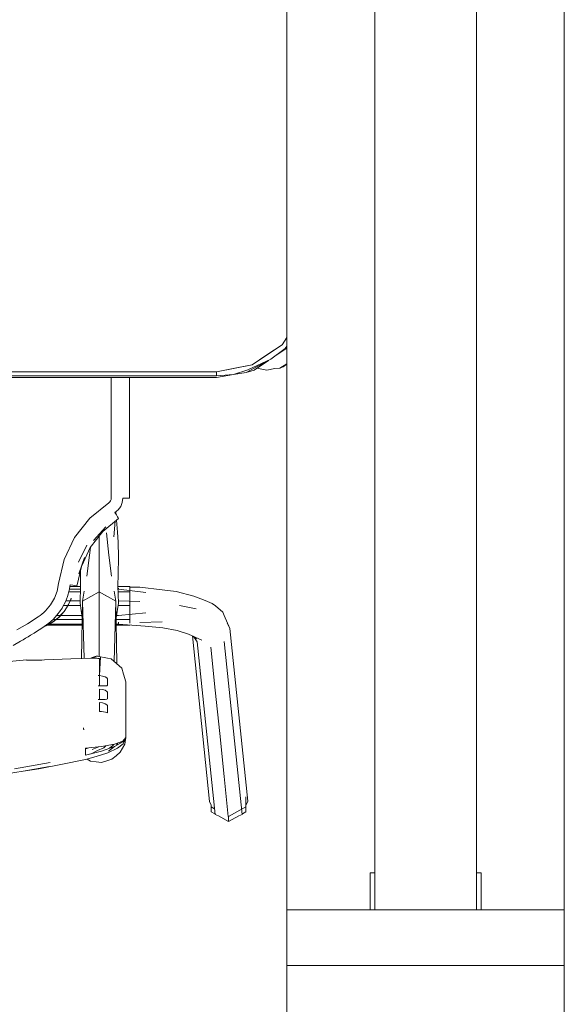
# Model space of a CAD drawing. Header units: millimetres. Extents: x -261 to 187, y -214 to 106.
# Tile 113 of 256: x -217.974 to -217.679, y -152.57 to -152.037. Entities that reach past the tile are written whole.
import ezdxf

# ---------------------------------------------------------------- set-up
doc = ezdxf.new("R2010")
doc.units = ezdxf.units.MM
doc.header["$LTSCALE"] = 0.005
doc.header["$MEASUREMENT"] = 0
for name, color, linetype, lineweight in [('IFC-Elemento de mobília-Contorno', 9, 'Continuous', 5), ('IFC-Janela-Contorno', 9, 'Continuous', 5), ('IFC-Parede padrão-Contorno', 9, 'Continuous', 5), ('IFC-Viga-Contorno', 9, 'Continuous', 5)]:
    doc.layers.add(name, color=color, linetype=linetype, lineweight=lineweight)

msp = doc.modelspace()

# ---------------------------------------------------------------- linework, layer by layer
at = {"layer": 'IFC-Elemento de mobília-Contorno', "lineweight": 5}
for p, q in [((-217.83171, -152.21329), (-217.82907, -152.20933)), ((-217.83171, -152.21329), (-217.82907, -152.20933)), ((-217.84793, -152.22413), (-217.83171, -152.21329)), ((-217.83983, -152.21871), (-217.83171, -152.21329)), ((-217.83777, -152.22104), (-217.83002, -152.21527)), ((-217.83559, -152.21942), (-217.82959, -152.21541)), ((-217.83002, -152.21527), (-217.82907, -152.21401)), ((-217.82959, -152.21541), (-217.82907, -152.21462)), ((-217.85117, -152.22818), (-217.83777, -152.22104)), ((-217.85016, -152.22687), (-217.83777, -152.22104)), ((-217.84793, -152.22413), (-217.83983, -152.21871)), ((-217.84679, -152.2269), (-217.83899, -152.22169)), ((-217.83284, -152.22581), (-217.82907, -152.22348)), ((-218.36103, -152.22793), (-217.86707, -152.22793)), ((-217.86707, -152.22793), (-217.84793, -152.22413)), ((-217.86707, -152.22793), (-217.85537, -152.22561)), ((-217.86707, -152.22899), (-217.86707, -152.22793)), ((-217.86707, -152.23005), (-217.86707, -152.22793)), ((-217.85789, -152.22931), (-217.85016, -152.22687)), ((-217.85789, -152.22931), (-217.85117, -152.22818)), ((-217.85537, -152.22561), (-217.84793, -152.22413)), ((-217.85117, -152.22818), (-217.84679, -152.2269)), ((-217.84539, -152.22596), (-217.84434, -152.22606)), ((-217.84434, -152.22606), (-217.83994, -152.22693)), ((-217.83994, -152.22693), (-217.83554, -152.22606)), ((-217.83554, -152.22606), (-217.83284, -152.22581)), ((-217.83284, -152.22581), (-217.83114, -152.22519)), ((-217.83114, -152.22519), (-217.82907, -152.2238)), ((-218.36103, -152.23005), (-217.86707, -152.23005)), ((-218.36103, -152.23093), (-217.86707, -152.23093)), ((-217.92406, -152.23671), (-217.92406, -152.23093)), ((-217.91424, -152.2413), (-217.91424, -152.23093)), ((-217.86707, -152.23005), (-217.85789, -152.22931)), ((-217.86707, -152.23093), (-217.85789, -152.22931)), ((-217.92406, -152.2502), (-217.92406, -152.23671)), ((-217.91424, -152.25128), (-217.91424, -152.2413)), ((-217.92406, -152.26369), (-217.92406, -152.2502)), ((-217.91425, -152.26125), (-217.91424, -152.25128)), ((-217.92406, -152.27842), (-217.92406, -152.26369)), ((-217.91425, -152.26997), (-217.91425, -152.26125)), ((-217.91425, -152.27869), (-217.91425, -152.26997)), ((-217.92406, -152.29621), (-217.92406, -152.27842)), ((-217.91425, -152.28743), (-217.91425, -152.27869)), ((-217.91425, -152.28743), (-217.91424, -152.29616)), ((-217.92486, -152.29825), (-217.92443, -152.29764)), ((-217.92443, -152.29764), (-217.92415, -152.29695)), ((-217.92415, -152.29695), (-217.92406, -152.29621)), ((-217.91812, -152.2985), (-217.91784, -152.29621)), ((-217.91784, -152.29621), (-217.91641, -152.29621)), ((-217.91641, -152.29621), (-217.91522, -152.2962)), ((-217.91522, -152.2962), (-217.91446, -152.29618)), ((-217.91446, -152.29618), (-217.91424, -152.29616)), ((-217.93568, -152.30708), (-217.92543, -152.29873)), ((-217.92543, -152.29873), (-217.92486, -152.29825)), ((-217.92208, -152.30401), (-217.9203, -152.30252)), ((-217.9203, -152.30252), (-217.91896, -152.30064)), ((-217.91896, -152.30064), (-217.91812, -152.2985)), ((-217.94386, -152.31748), (-217.93568, -152.30708)), ((-217.92866, -152.31419), (-217.92015, -152.30715)), ((-217.92267, -152.31701), (-217.92193, -152.30862)), ((-217.92208, -152.30401), (-217.9213, -152.30521)), ((-217.9216, -152.30475), (-217.9216, -152.30361)), ((-217.9216, -152.30417), (-217.92155, -152.30483)), ((-217.9216, -152.30453), (-217.92158, -152.30478)), ((-217.9216, -152.30453), (-217.92157, -152.30478)), ((-217.9213, -152.30521), (-217.92066, -152.30622)), ((-217.92126, -152.30807), (-217.92064, -152.31451)), ((-217.92066, -152.30622), (-217.92026, -152.30691)), ((-217.92026, -152.30691), (-217.92015, -152.30715)), ((-217.9336, -152.31905), (-217.9269, -152.31161)), ((-217.94956, -152.32943), (-217.94386, -152.31748)), ((-217.93543, -152.32292), (-217.92866, -152.31419)), ((-217.93056, -152.31928), (-217.93056, -152.31664)), ((-217.93056, -152.33188), (-217.93056, -152.31928)), ((-217.9266, -152.31488), (-217.92537, -152.32701)), ((-217.92064, -152.31451), (-217.92033, -152.31991)), ((-217.94179, -152.33082), (-217.93728, -152.32165)), ((-217.94005, -152.33274), (-217.93543, -152.32292)), ((-217.93575, -152.32701), (-217.93532, -152.32279)), ((-217.92033, -152.31991), (-217.92021, -152.32812)), ((-217.9525, -152.34232), (-217.94956, -152.32943)), ((-217.94154, -152.33715), (-217.93853, -152.32821)), ((-217.93726, -152.3384), (-217.93575, -152.32701)), ((-217.92537, -152.32701), (-217.92386, -152.3384)), ((-217.92039, -152.33739), (-217.92021, -152.32812)), ((-217.9426, -152.34376), (-217.9402, -152.33319)), ((-217.93056, -152.34146), (-217.93056, -152.33188)), ((-217.94076, -152.33566), (-217.94074, -152.33739)), ((-217.94074, -152.33739), (-217.94069, -152.34361)), ((-217.92043, -152.34361), (-217.92039, -152.33739)), ((-217.95331, -152.3464), (-217.9525, -152.34232)), ((-217.94685, -152.3462), (-217.94632, -152.34302)), ((-217.94673, -152.34546), (-217.94073, -152.34546)), ((-217.94646, -152.34389), (-217.9407, -152.34389)), ((-217.94632, -152.34302), (-217.94488, -152.34321)), ((-217.94488, -152.34321), (-217.94367, -152.34341)), ((-217.94367, -152.34341), (-217.94287, -152.3436)), ((-217.94287, -152.3436), (-217.9426, -152.34376)), ((-217.94091, -152.35304), (-217.94069, -152.34361)), ((-217.93056, -152.3468), (-217.93056, -152.34146)), ((-217.92043, -152.34361), (-217.92022, -152.35304)), ((-217.92043, -152.34389), (-217.91406, -152.34389)), ((-217.92039, -152.34546), (-217.92021, -152.34546)), ((-217.92021, -152.34546), (-217.92021, -152.34492)), ((-217.92021, -152.34546), (-217.92021, -152.34492)), ((-217.92021, -152.34546), (-217.90532, -152.34718)), ((-217.91406, -152.34691), (-217.91406, -152.34389)), ((-217.91406, -152.34439), (-217.91406, -152.34389)), ((-217.91406, -152.34439), (-217.90852, -152.34439)), ((-217.90852, -152.34439), (-217.89647, -152.34576)), ((-217.89647, -152.34576), (-217.88898, -152.34668)), ((-217.9569, -152.35388), (-217.95479, -152.35028)), ((-217.95479, -152.35028), (-217.95331, -152.3464)), ((-217.94888, -152.35233), (-217.94771, -152.34932)), ((-217.94771, -152.34932), (-217.94685, -152.3462)), ((-217.94716, -152.35366), (-217.94576, -152.35056)), ((-217.94705, -152.34691), (-217.94077, -152.34691)), ((-217.94633, -152.35197), (-217.94565, -152.35028)), ((-217.94633, -152.35197), (-217.94565, -152.35031)), ((-217.94578, -152.35062), (-217.94565, -152.35034)), ((-217.94565, -152.35032), (-217.94565, -152.35031)), ((-217.93952, -152.35186), (-217.93867, -152.34655)), ((-217.93952, -152.35186), (-217.93056, -152.3468)), ((-217.93952, -152.35186), (-217.93504, -152.34933)), ((-217.93504, -152.34933), (-217.93056, -152.3468)), ((-217.93056, -152.36359), (-217.93056, -152.3468)), ((-217.93056, -152.3468), (-217.9216, -152.35186)), ((-217.93056, -152.3468), (-217.92638, -152.34916)), ((-217.92608, -152.34933), (-217.9216, -152.35186)), ((-217.92245, -152.34655), (-217.9216, -152.35186)), ((-217.92036, -152.34691), (-217.91406, -152.34691)), ((-217.91406, -152.35431), (-217.91406, -152.34691)), ((-217.88898, -152.34668), (-217.87935, -152.34916)), ((-217.87935, -152.34916), (-217.87323, -152.35144)), ((-217.87323, -152.35144), (-217.8695, -152.35316)), ((-217.95958, -152.35707), (-217.9569, -152.35388)), ((-217.95156, -152.35706), (-217.95124, -152.3566)), ((-217.95124, -152.3566), (-217.95094, -152.35613)), ((-217.95094, -152.35613), (-217.95064, -152.35566)), ((-217.95079, -152.35888), (-217.94905, -152.35671)), ((-217.95064, -152.35566), (-217.95035, -152.35519)), ((-217.95035, -152.35519), (-217.94888, -152.35233)), ((-217.9499, -152.35431), (-217.94753, -152.35431)), ((-217.94956, -152.35745), (-217.94905, -152.35671)), ((-217.9492, -152.3569), (-217.94764, -152.35451)), ((-217.94905, -152.35671), (-217.94803, -152.3552)), ((-217.94866, -152.35177), (-217.94631, -152.35177)), ((-217.94803, -152.3552), (-217.94713, -152.35361)), ((-217.94803, -152.3552), (-217.94731, -152.35399)), ((-217.94749, -152.35431), (-217.94071, -152.35431)), ((-217.94731, -152.35399), (-217.94633, -152.35197)), ((-217.94713, -152.35361), (-217.94633, -152.35197)), ((-217.94625, -152.35177), (-217.94088, -152.35177)), ((-217.94091, -152.35304), (-217.9397, -152.36087)), ((-217.94012, -152.38293), (-217.93952, -152.35186)), ((-217.93952, -152.35186), (-217.93874, -152.38289)), ((-217.92242, -152.38451), (-217.9216, -152.35186)), ((-217.9216, -152.35186), (-217.92095, -152.38583)), ((-217.92143, -152.36087), (-217.92022, -152.35304)), ((-217.92041, -152.35431), (-217.91406, -152.35431)), ((-217.92025, -152.35177), (-217.90863, -152.35206)), ((-217.92025, -152.35177), (-217.92021, -152.35177)), ((-217.91406, -152.36176), (-217.91406, -152.35431)), ((-217.88718, -152.35426), (-217.8781, -152.3561)), ((-217.8695, -152.35316), (-217.86766, -152.35448)), ((-217.86766, -152.35448), (-217.86368, -152.35778)), ((-217.96943, -152.36407), (-217.96366, -152.3604)), ((-217.96366, -152.3604), (-217.96253, -152.35962)), ((-217.96258, -152.35965), (-217.96153, -152.35884)), ((-217.96153, -152.35884), (-217.96054, -152.35798)), ((-217.96054, -152.35798), (-217.95958, -152.35707)), ((-217.9578, -152.36378), (-217.9555, -152.36175)), ((-217.95551, -152.36176), (-217.95386, -152.36176)), ((-217.9555, -152.36175), (-217.95342, -152.35951)), ((-217.95543, -152.36305), (-217.95231, -152.3605)), ((-217.9549, -152.36261), (-217.95274, -152.36085)), ((-217.95384, -152.36176), (-217.93971, -152.36176)), ((-217.95352, -152.35962), (-217.95152, -152.35962)), ((-217.95342, -152.35951), (-217.95152, -152.35701)), ((-217.95279, -152.36089), (-217.95079, -152.35888)), ((-217.95231, -152.3605), (-217.95079, -152.35888)), ((-217.95148, -152.35962), (-217.93989, -152.35962)), ((-217.95142, -152.35952), (-217.95031, -152.35828)), ((-217.95079, -152.35888), (-217.94956, -152.35745)), ((-217.92141, -152.36176), (-217.91406, -152.36176)), ((-217.92123, -152.35962), (-217.92021, -152.35962)), ((-217.92021, -152.35962), (-217.90532, -152.35821)), ((-217.91406, -152.36383), (-217.91406, -152.36176)), ((-217.86368, -152.35778), (-217.86292, -152.35957)), ((-217.86292, -152.35957), (-217.85989, -152.36663)), ((-217.97509, -152.36747), (-217.96943, -152.36407)), ((-217.96396, -152.36795), (-217.96212, -152.36677)), ((-217.96212, -152.36677), (-217.96028, -152.36558)), ((-217.96059, -152.36579), (-217.95889, -152.3651)), ((-217.96038, -152.36565), (-217.95726, -152.36415)), ((-217.96028, -152.36558), (-217.9578, -152.36378)), ((-217.95933, -152.36489), (-217.9588, -152.36489)), ((-217.95889, -152.3651), (-217.95726, -152.36415)), ((-217.95865, -152.3644), (-217.95779, -152.3644)), ((-217.95853, -152.36489), (-217.93977, -152.36489)), ((-217.95769, -152.3644), (-217.93976, -152.3644)), ((-217.9574, -152.36422), (-217.95701, -152.36399)), ((-217.95726, -152.36415), (-217.9549, -152.36261)), ((-217.95726, -152.36415), (-217.95543, -152.36305)), ((-217.93056, -152.38037), (-217.93056, -152.36359)), ((-217.92136, -152.3644), (-217.92021, -152.3644)), ((-217.92135, -152.36489), (-217.91406, -152.36489)), ((-217.92021, -152.3644), (-217.92021, -152.36332)), ((-217.92021, -152.3644), (-217.90564, -152.36532)), ((-217.91406, -152.36489), (-217.91406, -152.36479)), ((-217.90852, -152.36346), (-217.89647, -152.36314)), ((-217.90564, -152.36532), (-217.89613, -152.36634)), ((-217.89613, -152.36634), (-217.88841, -152.36782)), ((-217.86131, -152.36371), (-217.85989, -152.36663)), ((-217.85989, -152.36663), (-217.85021, -152.46007)), ((-217.97307, -152.37353), (-217.97173, -152.37273)), ((-217.97173, -152.37273), (-217.97038, -152.37192)), ((-217.97038, -152.37192), (-217.96904, -152.3711)), ((-217.96904, -152.3711), (-217.96768, -152.37026)), ((-217.96768, -152.37026), (-217.96582, -152.36911)), ((-217.96582, -152.36911), (-217.96396, -152.36795)), ((-217.88841, -152.36782), (-217.88231, -152.36968)), ((-217.88231, -152.36968), (-217.87513, -152.37305)), ((-217.88017, -152.37068), (-217.87091, -152.46021)), ((-217.87976, -152.37088), (-217.87788, -152.37228)), ((-217.87931, -152.37121), (-217.87755, -152.37383)), ((-217.97718, -152.37587), (-217.97307, -152.37353)), ((-217.87755, -152.37383), (-217.86788, -152.46727)), ((-217.87023, -152.37672), (-217.86782, -152.40007)), ((-217.86292, -152.37373), (-217.85324, -152.46717)), ((-217.96009, -152.38367), (-217.946, -152.38309)), ((-217.946, -152.38309), (-217.9341, -152.38277)), ((-217.93501, -152.38279), (-217.93492, -152.38272)), ((-217.93492, -152.38272), (-217.93473, -152.38264)), ((-217.93473, -152.38264), (-217.93454, -152.38257)), ((-217.93454, -152.38257), (-217.93434, -152.3825)), ((-217.93434, -152.3825), (-217.93415, -152.38243)), ((-217.93415, -152.38243), (-217.93396, -152.38236)), ((-217.9341, -152.38277), (-217.93226, -152.38275)), ((-217.9341, -152.38277), (-217.93387, -152.38277)), ((-217.93396, -152.38236), (-217.93376, -152.38228)), ((-217.93387, -152.38277), (-217.93364, -152.38276)), ((-217.93376, -152.38228), (-217.93357, -152.38221)), ((-217.93364, -152.38276), (-217.93341, -152.38276)), ((-217.93357, -152.38221), (-217.93338, -152.38214)), ((-217.93341, -152.38276), (-217.93318, -152.38276)), ((-217.93338, -152.38214), (-217.93318, -152.38207)), ((-217.93318, -152.38207), (-217.93299, -152.38199)), ((-217.93318, -152.38276), (-217.93295, -152.38275)), ((-217.93299, -152.38199), (-217.9328, -152.38192)), ((-217.93295, -152.38275), (-217.93272, -152.38275)), ((-217.9328, -152.38192), (-217.9326, -152.38185)), ((-217.93272, -152.38275), (-217.93226, -152.38275)), ((-217.9326, -152.38185), (-217.93222, -152.38171)), ((-217.93226, -152.38275), (-217.9304, -152.38296)), ((-217.93226, -152.38275), (-217.9318, -152.3828)), ((-217.93222, -152.38171), (-217.93183, -152.38156)), ((-217.93183, -152.38156), (-217.93135, -152.38165)), ((-217.9318, -152.3828), (-217.93133, -152.38285)), ((-217.93135, -152.38165), (-217.93086, -152.38174)), ((-217.93133, -152.38285), (-217.93087, -152.38291)), ((-217.93087, -152.38291), (-217.9304, -152.38296)), ((-217.93086, -152.38174), (-217.93038, -152.38183)), ((-217.93056, -152.3818), (-217.93056, -152.38037)), ((-217.9304, -152.39212), (-217.9299, -152.38192)), ((-217.9304, -152.39212), (-217.9304, -152.38296)), ((-217.93038, -152.38183), (-217.9299, -152.38192)), ((-217.9299, -152.38192), (-217.92797, -152.38228)), ((-217.92797, -152.38228), (-217.92604, -152.38264)), ((-217.92604, -152.38264), (-217.92411, -152.383)), ((-217.92411, -152.383), (-217.92121, -152.3856)), ((-217.97908, -152.38445), (-217.96987, -152.38369)), ((-217.96994, -152.38374), (-217.96987, -152.38369)), ((-217.96994, -152.38374), (-217.96779, -152.38372)), ((-217.96987, -152.38369), (-217.96986, -152.38374)), ((-217.96779, -152.38372), (-217.96569, -152.38372)), ((-217.96569, -152.38372), (-217.96362, -152.38376)), ((-217.96362, -152.38376), (-217.96159, -152.38383)), ((-217.96159, -152.38383), (-217.96009, -152.38367)), ((-217.92121, -152.3856), (-217.91831, -152.3882)), ((-217.91831, -152.3882), (-217.9174, -152.39131)), ((-217.93116, -152.3921), (-217.9304, -152.39212)), ((-217.93097, -152.39211), (-217.93078, -152.39211)), ((-217.93078, -152.39211), (-217.93059, -152.39212)), ((-217.93059, -152.39212), (-217.9304, -152.39212)), ((-217.9304, -152.39352), (-217.9304, -152.39212)), ((-217.9304, -152.39212), (-217.92871, -152.39236)), ((-217.9304, -152.39492), (-217.9304, -152.39352)), ((-217.92871, -152.39236), (-217.92737, -152.39282)), ((-217.92737, -152.39282), (-217.92647, -152.39337)), ((-217.92647, -152.39337), (-217.92616, -152.39382)), ((-217.92616, -152.39471), (-217.92616, -152.39382)), ((-217.9174, -152.39131), (-217.91616, -152.39559)), ((-217.93116, -152.39772), (-217.93059, -152.39772)), ((-217.93116, -152.39772), (-217.93097, -152.39772)), ((-217.93097, -152.39772), (-217.93078, -152.39772)), ((-217.9304, -152.39631), (-217.9304, -152.39492)), ((-217.9304, -152.39771), (-217.9304, -152.39631)), ((-217.9304, -152.39771), (-217.92871, -152.39771)), ((-217.92871, -152.39771), (-217.92737, -152.39771)), ((-217.92737, -152.39771), (-217.92647, -152.39762)), ((-217.92647, -152.39762), (-217.92616, -152.39735)), ((-217.92616, -152.39559), (-217.92616, -152.39471)), ((-217.92616, -152.39647), (-217.92616, -152.39559)), ((-217.92616, -152.39735), (-217.92616, -152.39647)), ((-217.91616, -152.40311), (-217.91616, -152.39559)), ((-217.9304, -152.4008), (-217.9304, -152.3994)), ((-217.9304, -152.3994), (-217.92871, -152.39963)), ((-217.9304, -152.40219), (-217.9304, -152.4008)), ((-217.9304, -152.40359), (-217.9304, -152.40219)), ((-217.9304, -152.40499), (-217.9304, -152.40359)), ((-217.92871, -152.39963), (-217.92737, -152.4001)), ((-217.92737, -152.4001), (-217.92647, -152.40065)), ((-217.92647, -152.40065), (-217.92616, -152.4011)), ((-217.92647, -152.4049), (-217.92616, -152.40463)), ((-217.92616, -152.40198), (-217.92616, -152.4011)), ((-217.92616, -152.40287), (-217.92616, -152.40198)), ((-217.92616, -152.40375), (-217.92616, -152.40287)), ((-217.92616, -152.40463), (-217.92616, -152.40375)), ((-217.91616, -152.41062), (-217.91616, -152.40311)), ((-217.86782, -152.40007), (-217.8654, -152.42343)), ((-217.93116, -152.40499), (-217.93097, -152.405)), ((-217.93116, -152.40499), (-217.93056, -152.40499)), ((-217.93116, -152.40499), (-217.93078, -152.40499)), ((-217.9304, -152.40499), (-217.92871, -152.40498)), ((-217.9304, -152.4079), (-217.9304, -152.40668)), ((-217.9304, -152.40668), (-217.92871, -152.40691)), ((-217.9304, -152.40913), (-217.9304, -152.4079)), ((-217.9304, -152.41034), (-217.9304, -152.40912)), ((-217.92871, -152.40498), (-217.92737, -152.40499)), ((-217.92871, -152.40691), (-217.92737, -152.40737)), ((-217.92737, -152.40499), (-217.92647, -152.4049)), ((-217.92737, -152.40737), (-217.92647, -152.40792)), ((-217.92647, -152.40792), (-217.92616, -152.40837)), ((-217.92616, -152.40934), (-217.92616, -152.40837)), ((-217.92616, -152.4103), (-217.92616, -152.40934)), ((-217.9304, -152.41156), (-217.9304, -152.41034)), ((-217.9304, -152.41156), (-217.92933, -152.41161)), ((-217.92933, -152.41161), (-217.92826, -152.41174)), ((-217.92826, -152.41174), (-217.9272, -152.41195)), ((-217.9272, -152.41195), (-217.92616, -152.41223)), ((-217.92616, -152.41127), (-217.92616, -152.4103)), ((-217.92616, -152.41223), (-217.92616, -152.41127)), ((-217.91616, -152.41813), (-217.91616, -152.41062)), ((-217.93914, -152.4203), (-217.93902, -152.42088)), ((-217.93914, -152.4203), (-217.93892, -152.4214)), ((-217.91616, -152.42564), (-217.91616, -152.41813)), ((-217.93902, -152.42088), (-217.93892, -152.4214)), ((-217.91774, -152.42788), (-217.91616, -152.42564)), ((-217.91767, -152.42907), (-217.91616, -152.42564)), ((-217.91702, -152.42669), (-217.91616, -152.42564)), ((-217.91674, -152.42919), (-217.91616, -152.42564)), ((-217.8654, -152.42343), (-217.86298, -152.44679)), ((-217.938, -152.43135), (-217.92931, -152.43056)), ((-217.938, -152.4317), (-217.93624, -152.43119)), ((-217.93434, -152.43216), (-217.93078, -152.43069)), ((-217.93151, -152.43272), (-217.92803, -152.43114)), ((-217.92931, -152.43056), (-217.92229, -152.42926)), ((-217.92924, -152.43297), (-217.92236, -152.43047)), ((-217.92803, -152.43114), (-217.92694, -152.43012)), ((-217.92562, -152.43305), (-217.92236, -152.43047)), ((-217.92506, -152.43145), (-217.92311, -152.42984)), ((-217.92311, -152.42984), (-217.92272, -152.42933)), ((-217.92236, -152.43047), (-217.91774, -152.42788)), ((-217.92229, -152.42926), (-217.91774, -152.42756)), ((-217.92127, -152.42975), (-217.9205, -152.42859)), ((-217.92072, -152.43138), (-217.91767, -152.42907)), ((-217.91984, -152.42834), (-217.91834, -152.42822)), ((-217.91794, -152.43139), (-217.91674, -152.42919)), ((-217.91774, -152.42756), (-217.91702, -152.42669)), ((-217.938, -152.43232), (-217.938, -152.43135)), ((-217.938, -152.43329), (-217.938, -152.43232)), ((-217.938, -152.43523), (-217.92924, -152.43297)), ((-217.938, -152.43426), (-217.938, -152.43329)), ((-217.938, -152.43523), (-217.938, -152.43426)), ((-217.93796, -152.43751), (-217.93343, -152.43633)), ((-217.93766, -152.43132), (-217.93725, -152.43148)), ((-217.93496, -152.43442), (-217.93151, -152.43272)), ((-217.93343, -152.43633), (-217.92988, -152.43518)), ((-217.92988, -152.43518), (-217.92583, -152.43382)), ((-217.92583, -152.43382), (-217.92072, -152.43138)), ((-217.92367, -152.43738), (-217.92141, -152.43549)), ((-217.92141, -152.43549), (-217.91915, -152.4336)), ((-217.91915, -152.4336), (-217.91794, -152.43139)), ((-217.97645, -152.44255), (-217.95715, -152.43911)), ((-217.97172, -152.44386), (-217.95744, -152.44131)), ((-217.9633, -152.44255), (-217.9514, -152.44024)), ((-217.9514, -152.44024), (-217.93796, -152.43751)), ((-217.93706, -152.43727), (-217.93521, -152.43835)), ((-217.93521, -152.43835), (-217.93227, -152.4387)), ((-217.93227, -152.4387), (-217.92933, -152.43905)), ((-217.92933, -152.43905), (-217.9265, -152.43822)), ((-217.9265, -152.43822), (-217.92367, -152.43738)), ((-217.98603, -152.44609), (-217.97172, -152.44386)), ((-217.97172, -152.44386), (-217.9633, -152.44255)), ((-217.86298, -152.44679), (-217.86074, -152.46837)), ((-217.85122, -152.46317), (-217.85122, -152.45772)), ((-217.87091, -152.46021), (-217.87007, -152.46216)), ((-217.87007, -152.46317), (-217.87007, -152.46216)), ((-217.87007, -152.46317), (-217.86819, -152.46421)), ((-217.87007, -152.46576), (-217.87007, -152.46317)), ((-217.86065, -152.46842), (-217.85122, -152.46317)), ((-217.85122, -152.46243), (-217.85021, -152.46007)), ((-217.85122, -152.46576), (-217.85122, -152.46243)), ((-217.85122, -152.46576), (-217.85122, -152.46317)), ((-217.87007, -152.46576), (-217.86804, -152.46689)), ((-217.86804, -152.46689), (-217.86788, -152.46727)), ((-217.86788, -152.46727), (-217.86614, -152.46795)), ((-217.86614, -152.46795), (-217.86065, -152.47102)), ((-217.86074, -152.46837), (-217.86065, -152.46842)), ((-217.86065, -152.47102), (-217.85512, -152.46793)), ((-217.86065, -152.47102), (-217.86065, -152.46842)), ((-217.85512, -152.46793), (-217.85324, -152.46717)), ((-217.85324, -152.46717), (-217.85309, -152.4668)), ((-217.85309, -152.4668), (-217.85122, -152.46576))]:
    msp.add_line(p, q, dxfattribs=at)
at = {"layer": 'IFC-Janela-Contorno', "lineweight": 5}
for p, q in [((-217.78157, -152.51885), (-217.78157, -150.57901)), ((-217.72658, -152.51885), (-217.72658, -150.57901)), ((-217.78407, -152.49886), (-217.78157, -152.49886)), ((-217.78407, -152.50074), (-217.78407, -152.49886)), ((-217.72658, -152.49886), (-217.72408, -152.49886)), ((-217.72408, -152.51697), (-217.72408, -152.49886)), ((-217.78407, -152.51885), (-217.78407, -152.50074)), ((-217.82907, -152.54481), (-217.82907, -152.51885)), ((-217.82907, -152.51885), (-217.81263, -152.51885)), ((-217.81263, -152.51885), (-217.78157, -152.51885)), ((-217.78157, -152.51885), (-217.72658, -152.51885)), ((-217.72658, -152.51885), (-217.67908, -152.51885)), ((-217.72408, -152.51885), (-217.72408, -152.51697)), ((-217.67908, -152.54481), (-217.67908, -152.51885)), ((-217.82907, -152.54885), (-217.82907, -152.54481)), ((-217.67908, -152.54885), (-217.67908, -152.54481)), ((-217.82907, -152.54885), (-217.69872, -152.54885))]:
    msp.add_line(p, q, dxfattribs=at)
at = {"layer": 'IFC-Parede padrão-Contorno', "lineweight": 5}
for p, q in [((-217.67908, -152.54885), (-217.67908, -150.54901)), ((-217.82907, -152.51885), (-217.82907, -150.57901)), ((-217.82907, -153.47001), (-217.82907, -152.54885)), ((-217.80943, -152.54885), (-217.67903, -152.54885)), ((-217.67908, -152.54885), (-217.67903, -152.54885)), ((-217.67908, -153.47001), (-217.67908, -152.54885))]:
    msp.add_line(p, q, dxfattribs=at)
at = {"layer": 'IFC-Viga-Contorno', "lineweight": 5}
msp.add_line((-217.67903, -157.99061), (-217.67903, -145.02558), dxfattribs=at)

doc.saveas('drawing.dxf')
